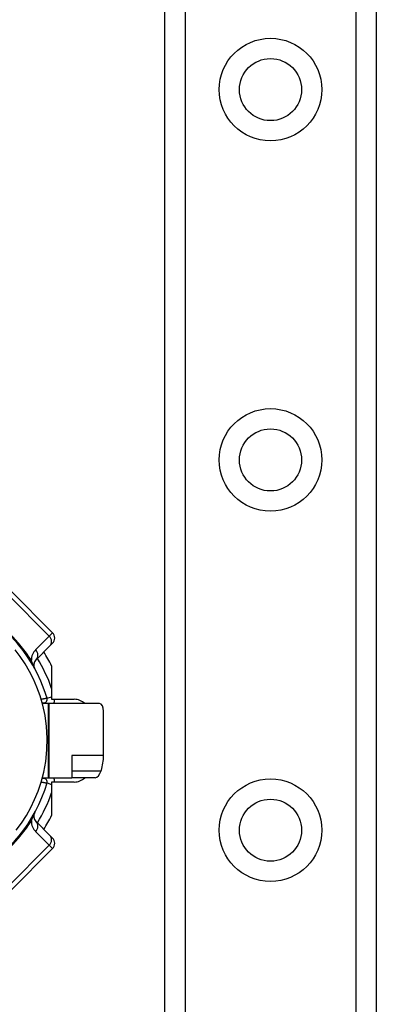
# Model space of a CAD drawing. Header units: inches. Extents: x 3.3 to 80.3, y 4.6 to 43.1.
# Tile 38 of 80: x 5 to 5.9, y 27.8 to 30.4. Entities that reach past the tile are written whole.
import ezdxf

# ---------------------------------------------------------------- set-up
doc = ezdxf.new("R2010")
doc.units = ezdxf.units.IN
doc.header["$MEASUREMENT"] = 0
doc.layers.add('Visible Edges(ANSI)', color=7, linetype='Continuous', lineweight=25)
doc.layers.add('Visible Tangent Edges(ANSI)', color=7, linetype='Continuous', lineweight=25)

msp = doc.modelspace()

# ---------------------------------------------------------------- linework, layer by layer
at = {"layer": 'Visible Edges(ANSI)'}
for p, q in [((5.3741, 14.1755), (5.3741, 31.5613)), ((5.9361, 31.5613), (5.9361, 14.1755)), ((5.0762, 28.8066), (4.9649, 28.918)), ((5.0322, 28.7348), (5.0684, 28.771)), ((5.0762, 28.7788), (5.0684, 28.771)), ((5.0738, 28.7189), (5.0738, 28.6299)), ((5.0486, 28.6203), (5.0525, 28.6203)), ((5.0643, 28.6183), (5.0492, 28.6183)), ((5.0673, 28.6183), (5.0643, 28.6183)), ((5.201, 28.6183), (5.0673, 28.6183)), ((5.0738, 28.6299), (5.1338, 28.6299)), ((5.2115, 28.4801), (5.2115, 28.5986)), ((5.1276, 28.4801), (5.1276, 28.4215)), ((5.0492, 28.4215), (5.0643, 28.4215)), ((5.0643, 28.4215), (5.0673, 28.4215)), ((5.0673, 28.4215), (5.1276, 28.4215)), ((5.1893, 28.4215), (5.1276, 28.4215)), ((5.0525, 28.4195), (5.0486, 28.4195)), ((5.0738, 28.4099), (5.0738, 28.3208)), ((5.1338, 28.4099), (5.0738, 28.4099)), ((5.0684, 28.2688), (5.0322, 28.305)), ((5.0684, 28.2688), (5.0762, 28.261)), ((4.9649, 28.1218), (5.0762, 28.2331))]:
    msp.add_line(p, q, dxfattribs=at)
at = {"layer": 'Visible Edges(ANSI)', "flags": 128}
for points in [[(4.9797, 28.2823), (4.9934, 28.3009), (5.0066, 28.3212), (5.0183, 28.342), (5.0285, 28.3631), (5.0377, 28.3855), (5.0458, 28.4096), (5.0527, 28.4359), (5.058, 28.4645), (5.0612, 28.4951), (5.0619, 28.5263), (5.0601, 28.5573), (5.0561, 28.587), (5.0502, 28.6143), (5.043, 28.6391), (5.0348, 28.6618), (5.0256, 28.6831), (5.0152, 28.7036), (5.0031, 28.7242), (4.99, 28.7437), (4.9767, 28.7612)], [(5.2054, 28.4398), (5.2054, 28.4398), (5.2054, 28.4399), (5.2055, 28.4399), (5.2055, 28.44), (5.2055, 28.44), (5.2055, 28.4401), (5.2055, 28.4402), (5.2056, 28.4402), (5.2056, 28.4403), (5.2056, 28.4403), (5.2056, 28.4404), (5.2056, 28.4405), (5.2057, 28.4405), (5.2057, 28.4406), (5.2057, 28.4406), (5.2057, 28.4407), (5.2057, 28.4407), (5.2058, 28.4408), (5.2058, 28.4409), (5.2058, 28.4409), (5.2058, 28.441), (5.2058, 28.441), (5.2058, 28.4411), (5.2059, 28.4411)]]:
    msp.add_lwpolyline(points, dxfattribs=at)
at = {"layer": 'Visible Edges(ANSI)'}
for centre in [(5.6551, 30.2503), (5.6551, 29.266), (5.6551, 28.2818)]:
    msp.add_circle(centre, 0.0825, dxfattribs=at)
for centre, radius, start, end in [((4.6781, 28.5199), 0.3996, 16.3518, 70.8354), ((5.0623, 28.7927), 0.0197, 315, 45), ((5.0461, 28.7208), 0.0197, 135, 208.6389), ((4.6781, 28.5199), 0.4429, 26.7049, 32.1604), ((5.0525, 28.6297), 0.00945, 270, 16.3518), ((5.1338, 28.5905), 0.0394, 44.9104, 90), ((4.6781, 28.5199), 0.4921, 11.537, 11.7228), ((5.1338, 28.4493), 0.0394, 270, 315.0896), ((4.6781, 28.5199), 0.4921, 348.2772, 348.463), ((4.6781, 28.5199), 0.3996, 253.8612, 343.6482), ((5.0525, 28.41), 0.00945, 343.6482, 90), ((5.0461, 28.3189), 0.0197, 151.3611, 225), ((4.6781, 28.5199), 0.4429, 327.8396, 333.2951), ((5.0623, 28.2471), 0.0197, 315, 45)]:
    msp.add_arc(centre, radius, start, end, dxfattribs=at)
for centre, major_axis, ratio, start_param, end_param in [((5.201, 28.5986), (0, 0.0197), 0.532359, 4.712389, 6.283185), ((5.1115, 28.4801), (0, 0.1181), 0.846518, 4.375874, 4.712389), ((5.1954, 28.4411), (-0.008, -0.0193), 0.47244, 0.192077, 1.691889)]:
    msp.add_ellipse(centre, major_axis=major_axis, ratio=ratio, start_param=start_param, end_param=end_param, dxfattribs=at)
at = {"layer": 'Visible Tangent Edges(ANSI)'}
for p, q in [((5.428, 31.5613), (5.428, 14.1755)), ((5.8823, 14.1755), (5.8823, 31.5613)), ((4.9562, 28.9093), (5.0675, 28.7979)), ((5.0675, 28.7979), (5.0313, 28.7617)), ((5.0675, 28.7979), (5.0762, 28.8066)), ((5.0616, 28.6324), (5.0738, 28.636)), ((5.0525, 28.6203), (5.0525, 28.6183)), ((5.0643, 28.6183), (5.0643, 28.4215)), ((5.0673, 28.4215), (5.0673, 28.6183)), ((5.2115, 28.4801), (5.1276, 28.4801)), ((5.0525, 28.4215), (5.0525, 28.4195)), ((5.1276, 28.4398), (5.2054, 28.4398)), ((5.0616, 28.4074), (5.0738, 28.4038)), ((5.0313, 28.278), (5.0675, 28.2418)), ((5.0675, 28.2418), (4.9562, 28.1305)), ((5.0762, 28.2331), (5.0675, 28.2418))]:
    msp.add_line(p, q, dxfattribs=at)
at = {"layer": 'Visible Tangent Edges(ANSI)', "flags": 128}
for points in [[(5.0289, 28.7114), (5.0279, 28.7132), (5.0273, 28.7144), (5.0268, 28.7155), (5.0263, 28.7166), (5.0259, 28.7176), (5.0255, 28.7186), (5.0251, 28.7195), (5.0247, 28.7205), (5.0243, 28.7214), (5.0239, 28.7223), (5.0236, 28.7231), (5.0232, 28.724), (5.0229, 28.7249), (5.0226, 28.7257), (5.0223, 28.7265), (5.022, 28.7273), (5.0217, 28.7281), (5.0214, 28.7289), (5.0211, 28.7297), (5.0208, 28.7305), (5.0206, 28.7312), (5.0203, 28.732), (5.0201, 28.7327), (5.0198, 28.7334)], [(5.0616, 28.6324), (5.0615, 28.6324), (5.0614, 28.6324), (5.0613, 28.6323), (5.061, 28.6323), (5.0607, 28.6322), (5.0603, 28.6322), (5.0599, 28.6321), (5.0594, 28.632), (5.0589, 28.6319), (5.0582, 28.6318), (5.0576, 28.6317), (5.0569, 28.6316), (5.0561, 28.6315), (5.0553, 28.6313), (5.0545, 28.6312), (5.0536, 28.631), (5.0527, 28.6309), (5.0518, 28.6307), (5.0509, 28.6306), (5.0499, 28.6304), (5.0489, 28.6302), (5.0479, 28.6301), (5.0469, 28.6299), (5.0459, 28.6297)], [(5.0459, 28.41), (5.0469, 28.4099), (5.0479, 28.4097), (5.0489, 28.4095), (5.0499, 28.4094), (5.0509, 28.4092), (5.0518, 28.409), (5.0527, 28.4089), (5.0536, 28.4087), (5.0545, 28.4086), (5.0553, 28.4084), (5.0561, 28.4083), (5.0569, 28.4082), (5.0576, 28.4081), (5.0582, 28.4079), (5.0589, 28.4078), (5.0594, 28.4077), (5.0599, 28.4077), (5.0603, 28.4076), (5.0607, 28.4075), (5.061, 28.4075), (5.0613, 28.4074), (5.0614, 28.4074), (5.0615, 28.4074), (5.0616, 28.4074)], [(5.0198, 28.3063), (5.0201, 28.3071), (5.0203, 28.3078), (5.0206, 28.3085), (5.0208, 28.3093), (5.0211, 28.3101), (5.0214, 28.3109), (5.0217, 28.3117), (5.022, 28.3125), (5.0223, 28.3133), (5.0226, 28.3141), (5.0229, 28.3149), (5.0232, 28.3158), (5.0236, 28.3166), (5.0239, 28.3175), (5.0243, 28.3184), (5.0247, 28.3193), (5.0251, 28.3202), (5.0255, 28.3212), (5.0259, 28.3222), (5.0263, 28.3232), (5.0268, 28.3242), (5.0273, 28.3254), (5.0279, 28.3266), (5.0289, 28.3284)]]:
    msp.add_lwpolyline(points, dxfattribs=at)
at = {"layer": 'Visible Tangent Edges(ANSI)'}
for centre in [(5.6551, 30.2503), (5.6551, 29.266), (5.6551, 28.2818)]:
    msp.add_circle(centre, 0.1363, dxfattribs=at)
for centre, radius, start, end in [((4.652, 28.4938), 0.439, 33.0901, 56.9099), ((5.0592, 28.7339), 0.0394, 135, 180.6587), ((4.6781, 28.5199), 0.4193, 19.3241, 31.4236), ((5.0525, 28.6297), 0.0291, 336.9277, 0.3097), ((5.0525, 28.41), 0.0291, 359.6903, 23.0723), ((4.6781, 28.5199), 0.4193, 328.5764, 340.6759), ((4.652, 28.546), 0.439, 303.0901, 326.9099), ((5.0592, 28.3059), 0.0394, 179.3413, 225)]:
    msp.add_arc(centre, radius, start, end, dxfattribs=at)
for centre, major_axis, ratio, start_param, end_param in [((5.0545, 28.7849), (0.0139, -0.0139), 0.937622, 0, 1.570796), ((5.0183, 28.7487), (0.0139, -0.0139), 0.937622, 0, 1.570796), ((5.0459, 28.7595), (-0.033, -0.0215), 0.48633, 0, 0.409204), ((5.0459, 28.2802), (-0.033, 0.0215), 0.48633, 5.873981, 6.283185), ((5.0183, 28.2911), (0.0139, 0.0139), 0.937622, 4.712389, 6.283185), ((5.0545, 28.2549), (0.0139, 0.0139), 0.937622, 4.712389, 6.283185)]:
    msp.add_ellipse(centre, major_axis=major_axis, ratio=ratio, start_param=start_param, end_param=end_param, dxfattribs=at)

doc.saveas('drawing.dxf')
